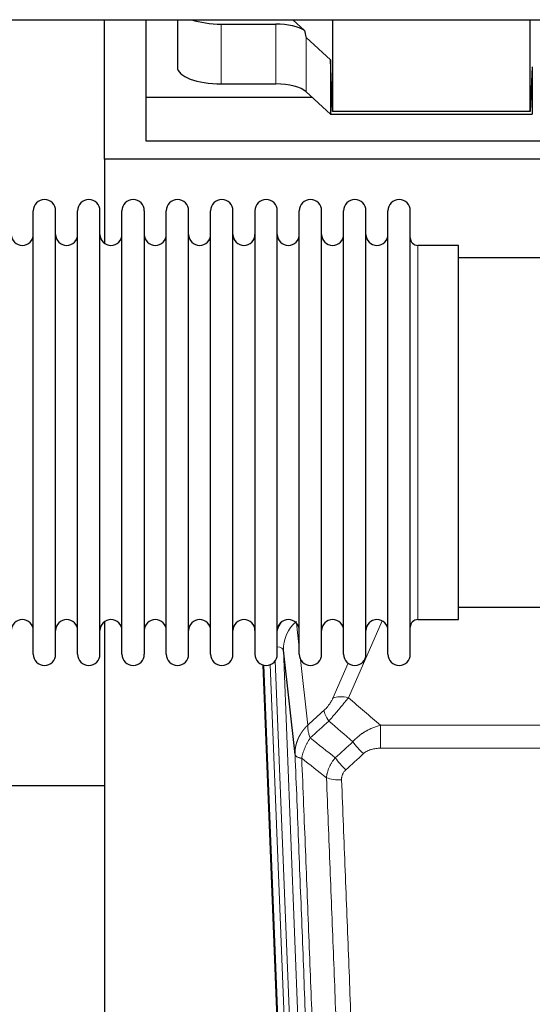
# Model space of a CAD drawing. Header units: inches. Extents: x 0 to 23760, y -13 to 16800.
# Tile 32 of 256: x 4930 to 5164, y 5201 to 5649. Entities that reach past the tile are written whole.
import ezdxf

# ---------------------------------------------------------------- set-up
doc = ezdxf.new("R2010")
doc.units = ezdxf.units.IN
doc.layers.add('1', color=7, linetype='Continuous', true_color=0xffffff)

msp = doc.modelspace()

# ---------------------------------------------------------------- linework, layer by layer
at = {"layer": '1', "color": 2, "linetype": 'Continuous', "lineweight": 25}
for p, q in [((3445.794, 5648.948), (5871.287, 5648.948)), ((4968.661, 5585.404), (4968.661, 5648.948)), ((4987.661, 5613.518), (4987.661, 5648.949)), ((5001.872, 5648.948), (5001.872, 5627.351)), ((5059.835, 5643.987), (5054.464, 5648.949)), ((5072.595, 5648.948), (5072.595, 5607.192)), ((5162.63, 5607.192), (5162.63, 5648.948)), ((5021.872, 5646.952), (5046.706, 5646.952)), ((5071.674, 5630.651), (5060.564, 5640.818)), ((5071.674, 5630.651), (5071.674, 5605.889)), ((5072.595, 5607.192), (5071.674, 5630.651)), ((5163.611, 5627.513), (5162.63, 5607.192)), ((5163.611, 5627.513), (5163.611, 5605.889)), ((5021.872, 5619.697), (5046.706, 5619.697)), ((5060.564, 5616.154), (5071.674, 5605.889)), ((4987.661, 5593.715), (4987.661, 5613.518)), ((5063.422, 5613.518), (4987.661, 5613.518)), ((5162.63, 5607.192), (5072.595, 5607.192)), ((5071.674, 5605.889), (5163.611, 5605.889)), ((5417.661, 5593.715), (4987.661, 5593.715)), ((4968.661, 5585.404), (4968.661, 5547.159)), ((5456.661, 5585.404), (4968.661, 5585.404)), ((4936.201, 5550.554), (4936.201, 5561.955)), ((4946.401, 5550.554), (4946.401, 5561.955)), ((4956.401, 5550.554), (4956.401, 5561.955)), ((4966.601, 5550.554), (4966.601, 5561.955)), ((4976.601, 5550.554), (4976.601, 5561.955)), ((4986.801, 5561.955), (4986.801, 5550.554)), ((4996.801, 5550.554), (4996.801, 5561.955)), ((5007.001, 5550.554), (5007.001, 5561.955)), ((5017.001, 5360.155), (5017.001, 5561.955)), ((5027.201, 5360.155), (5027.201, 5561.955)), ((5037.201, 5561.955), (5037.201, 5360.155)), ((5047.401, 5360.155), (5047.401, 5561.955)), ((5057.401, 5360.155), (5057.401, 5561.955)), ((5067.601, 5360.155), (5067.601, 5561.955)), ((5077.601, 5360.155), (5077.601, 5561.955)), ((5087.801, 5360.155), (5087.801, 5561.955)), ((5097.801, 5360.155), (5097.801, 5561.955)), ((5108.001, 5360.155), (5108.001, 5561.955)), ((4936.201, 5360.155), (4936.201, 5550.554)), ((4946.401, 5360.155), (4946.401, 5550.554)), ((4956.401, 5360.155), (4956.401, 5550.554)), ((4966.601, 5360.155), (4966.601, 5550.554)), ((4976.601, 5360.155), (4976.601, 5550.554)), ((4986.801, 5550.554), (4986.801, 5360.155)), ((4996.801, 5360.155), (4996.801, 5550.554)), ((5007.001, 5360.155), (5007.001, 5550.554)), ((5130.001, 5546.205), (5111.501, 5546.205)), ((5130.001, 5375.905), (5130.001, 5546.205)), ((5226.001, 5540.555), (5130.001, 5540.555)), ((5130.001, 5381.555), (5226.001, 5381.555)), ((4968.661, 5374.945), (4968.661, 5148.145)), ((5111.501, 5375.905), (5130.001, 5375.905)), ((5055.485, 5314.526), (5050.237, 5361.932)), ((5053.597, 5035.851), (5041.024, 5355.214)), ((4968.671, 5300.18), (4896.662, 5300.18))]:
    msp.add_line(p, q, dxfattribs=at)
at = {"layer": '1', "color": 110, "linetype": 'Continuous', "lineweight": 13}
for p, q in [((5021.872, 5646.952), (5021.872, 5619.697)), ((5046.706, 5646.952), (5046.706, 5619.697)), ((5060.564, 5640.818), (5060.564, 5616.154)), ((5111.501, 5375.905), (5111.501, 5546.205)), ((5056.174, 5374.186), (5057.401, 5363.098)), ((5095.169, 5375.308), (5079.788, 5340.278)), ((5050.237, 5361.932), (5063.304, 5030.038)), ((5046.494, 5357.248), (5059.312, 5031.665)), ((5057.991, 5357.774), (5061.3, 5327.878)), ((5072.727, 5340.128), (5079.707, 5356.026)), ((5053.97, 5032.593), (5041.271, 5355.156)), ((5044.207, 5355.424), (5056.964, 5031.373)), ((5094.415, 5327.758), (5327.587, 5327.758)), ((5094.415, 5317.326), (5094.415, 5327.758)), ((5327.587, 5317.326), (5094.415, 5317.326))]:
    msp.add_line(p, q, dxfattribs=at)
at = {"layer": '1', "color": 2, "linetype": 'Continuous', "lineweight": 25}
for centre, radius, start, end in [((4941.301, 5561.955), 5.1, 0, 180), ((4961.501, 5561.955), 5.1, 0, 180), ((4981.701, 5561.955), 5.1, 0, 180), ((5001.901, 5561.955), 5.1, 0, 180), ((5022.101, 5561.955), 5.1, 0, 180), ((5042.301, 5561.955), 5.1, 0, 180), ((5062.501, 5561.955), 5.1, 0, 180), ((5082.701, 5561.955), 5.1, 0, 180), ((5102.901, 5561.955), 5.1, 0, 180), ((4931.201, 5551.205), 5, 180, 0), ((4951.401, 5551.205), 5, 180, 0), ((4971.601, 5551.205), 5, 180, 0), ((4991.801, 5551.205), 5, 180, 0), ((5012.001, 5551.205), 5, 180, 0), ((5032.201, 5551.205), 5, 180, 0), ((5052.401, 5551.205), 5, 180, 0), ((5072.601, 5551.205), 5, 180, 0), ((5092.801, 5551.205), 5, 180, 0), ((5111.501, 5549.705), 3.5, 180, 270), ((4931.201, 5370.905), 5, 0, 180), ((4951.401, 5370.905), 5, 0, 180), ((4971.601, 5370.905), 5, 0, 180), ((4991.801, 5370.905), 5, 0, 180), ((5012.001, 5370.905), 5, 0, 180), ((5032.201, 5370.905), 5, 0, 180), ((5052.401, 5370.905), 5, 0, 180), ((5072.601, 5370.905), 5, 0, 180), ((5092.801, 5370.905), 5, 0, 180), ((5111.501, 5372.405), 3.5, 90, 180), ((4941.301, 5360.155), 5.1, 180, 0), ((4961.501, 5360.155), 5.1, 180, 0), ((4981.701, 5360.155), 5.1, 180, 0), ((5001.901, 5360.155), 5.1, 180, 0), ((5022.101, 5360.155), 5.1, 180, 0), ((5042.301, 5360.155), 5.1, 180, 0), ((5062.501, 5360.155), 5.1, 180, 0), ((5082.701, 5360.155), 5.1, 180, 0), ((5102.901, 5360.155), 5.1, 180, 0)]:
    msp.add_arc(centre, radius, start, end, dxfattribs=at)
for centre, major_axis, ratio, start_param, end_param in [((5021.872, 5654.605), (-20, 0), 0.3826834, 0.8317107, 1.5707963), ((5046.706, 5641.211), (15, 0), 0.3826834, 0.5047652, 1.5707963), ((5046.706, 6052.426), (13.933, -411.641), 0.0134983, 6.1578935, 6.2699677), ((5021.872, 5627.351), (-20, 0), 0.3826834, 0.0000123, 1.5707963), ((5046.706, 5613.957), (15, 0), 0.3826834, 0.392691, 1.5707963)]:
    msp.add_ellipse(centre, major_axis=major_axis, ratio=ratio, start_param=start_param, end_param=end_param, dxfattribs=at)
at = {"layer": '1', "color": 110, "linetype": 'Continuous', "lineweight": 13}
for centre, major_axis, ratio, start_param, end_param in [((5070.265, 5364.277), (24.034, -0.11), 0.8859493, 2.6223803, 2.8322909), ((5070.265, 5362.43), (20.033, -0.591), 0.8872905, 2.3837407, 3.2028538), ((5046.245, 5361.712), (3.997, 0.157), 0.4614673, 0.0341943, 1.2593116), ((5079.788, 5334.106), (-9.156, 4.02), 0.5833249, 4.9631119, 5.806783), ((5075.701, 5328.508), (6.719, -7.407), 0.3029797, 3.5431496, 4.2886573), ((5086.656, 5319.121), (6.736, -7.391), 0.3030979, 4.2875497, 5.03344), ((5078.648, 5311.829), (6.729, -7.397), 0.3051216, 4.2889758, 5.0360109), ((5076.676, 5307.235), (-9.992, -0.404), 0.431453, 0.7935197, 1.5533391)]:
    msp.add_ellipse(centre, major_axis=major_axis, ratio=ratio, start_param=start_param, end_param=end_param, dxfattribs=at)
for points, knots in [([(5072.727, 5340.128), (5072.701, 5340.07), (5072.676, 5340.012), (5072.623, 5339.896), (5072.596, 5339.838), (5072.513, 5339.662), (5072.455, 5339.545), (5072.276, 5339.189), (5072.147, 5338.95), (5071.939, 5338.587), (5071.868, 5338.466), (5071.756, 5338.282), (5071.699, 5338.19), (5071.641, 5338.098), (5071.602, 5338.036), (5071.582, 5338.005), (5071.403, 5337.727), (5071.235, 5337.482), (5070.884, 5336.996), (5070.701, 5336.755), (5070.46, 5336.456), (5070.388, 5336.367), (5070.313, 5336.278), (5070.264, 5336.218), (5070.239, 5336.189), (5070.113, 5336.041), (5070.012, 5335.924), (5069.705, 5335.582), (5069.497, 5335.361), (5069.074, 5334.934), (5068.858, 5334.728), (5068.64, 5334.53)], [0, 0, 0, 0, 0.03125, 0.03125, 0.0625, 0.0625, 0.125, 0.125, 0.25, 0.25, 0.3125, 0.3125, 0.34375, 0.359375, 0.359375, 0.375, 0.375, 0.5, 0.5, 0.625, 0.625, 0.65625, 0.671875, 0.671875, 0.6875, 0.6875, 0.75, 0.75, 0.875, 0.875, 1, 1, 1, 1]), ([(5070.893, 5329.698), (5071.277, 5330.136), (5072.047, 5331.02), (5072.823, 5331.919), (5073.406, 5332.6), (5073.601, 5332.828), (5073.845, 5333.114), (5073.894, 5333.171), (5073.992, 5333.285), (5074.138, 5333.457), (5074.284, 5333.628), (5074.768, 5334.198), (5075.151, 5334.652), (5075.91, 5335.555), (5076.286, 5336.004), (5076.751, 5336.563), (5076.843, 5336.675), (5077.028, 5336.897), (5077.303, 5337.229), (5077.573, 5337.557), (5078.107, 5338.206), (5078.455, 5338.631), (5078.965, 5339.257), (5079.132, 5339.464), (5079.381, 5339.772), (5079.463, 5339.874), (5079.627, 5340.077), (5079.708, 5340.177), (5079.788, 5340.278)], [0, 0, 0, 0, 0.125, 0.25, 0.25, 0.3125, 0.3125, 0.328125, 0.328125, 0.34375, 0.375, 0.375, 0.5, 0.5, 0.625, 0.625, 0.65625, 0.65625, 0.6875, 0.75, 0.75, 0.875, 0.875, 0.9375, 0.9375, 0.96875, 0.96875, 1, 1, 1, 1]), ([(5055.485, 5314.526), (5055.484, 5314.546), (5055.483, 5314.586), (5055.481, 5314.646), (5055.48, 5314.705), (5055.478, 5314.765), (5055.477, 5314.825), (5055.476, 5314.884), (5055.475, 5314.944), (5055.475, 5315.004), (5055.475, 5315.063), (5055.475, 5315.123), (5055.475, 5315.183), (5055.476, 5315.242), (5055.476, 5315.302), (5055.477, 5315.361), (5055.479, 5315.421), (5055.48, 5315.48), (5055.482, 5315.54), (5055.484, 5315.6), (5055.486, 5315.659), (5055.488, 5315.719), (5055.491, 5315.778), (5055.494, 5315.837), (5055.497, 5315.897), (5055.5, 5315.956), (5055.503, 5316.016), (5055.507, 5316.075), (5055.511, 5316.134), (5055.515, 5316.194), (5055.52, 5316.253), (5055.525, 5316.312), (5055.529, 5316.371), (5055.535, 5316.43), (5055.54, 5316.49), (5055.545, 5316.549), (5055.551, 5316.608), (5055.557, 5316.667), (5055.564, 5316.726), (5055.57, 5316.785), (5055.577, 5316.844), (5055.584, 5316.903), (5055.591, 5316.962), (5055.598, 5317.021), (5055.606, 5317.079), (5055.614, 5317.138), (5055.622, 5317.197), (5055.63, 5317.256), (5055.638, 5317.314), (5055.647, 5317.373), (5055.656, 5317.432), (5055.665, 5317.49), (5055.675, 5317.549), (5055.684, 5317.607), (5055.694, 5317.666), (5055.704, 5317.724), (5055.714, 5317.782), (5055.725, 5317.841), (5055.735, 5317.899), (5055.746, 5317.957), (5055.757, 5318.015), (5055.768, 5318.073), (5055.78, 5318.131), (5055.792, 5318.19), (5055.804, 5318.248), (5055.816, 5318.305), (5055.828, 5318.363), (5055.841, 5318.421), (5055.853, 5318.479), (5055.866, 5318.537), (5055.88, 5318.594), (5055.893, 5318.652), (5055.907, 5318.71), (5055.921, 5318.767), (5055.935, 5318.825), (5055.949, 5318.882), (5055.963, 5318.939), (5055.978, 5318.997), (5055.993, 5319.054), (5056.008, 5319.111), (5056.023, 5319.168), (5056.038, 5319.225), (5056.054, 5319.282), (5056.07, 5319.339), (5056.086, 5319.396), (5056.102, 5319.453), (5056.119, 5319.51), (5056.136, 5319.567), (5056.152, 5319.623), (5056.169, 5319.68), (5056.187, 5319.736), (5056.204, 5319.793), (5056.222, 5319.849), (5056.24, 5319.906), (5056.258, 5319.962), (5056.276, 5320.018), (5056.294, 5320.074), (5056.313, 5320.13), (5056.332, 5320.186), (5056.351, 5320.242), (5056.37, 5320.298), (5056.39, 5320.354), (5056.409, 5320.41), (5056.429, 5320.465), (5056.449, 5320.521), (5056.469, 5320.577), (5056.49, 5320.632), (5056.51, 5320.687), (5056.531, 5320.743), (5056.552, 5320.798), (5056.573, 5320.853), (5056.594, 5320.908), (5056.616, 5320.963), (5056.637, 5321.018), (5056.659, 5321.073), (5056.681, 5321.128), (5056.703, 5321.183), (5056.726, 5321.237), (5056.748, 5321.292), (5056.771, 5321.346), (5056.794, 5321.401), (5056.817, 5321.455), (5056.841, 5321.509), (5056.864, 5321.564), (5056.888, 5321.618), (5056.912, 5321.672), (5056.936, 5321.726), (5056.96, 5321.779), (5056.984, 5321.833), (5057.009, 5321.887), (5057.034, 5321.941), (5057.058, 5321.994), (5057.084, 5322.048), (5057.109, 5322.101), (5057.134, 5322.154), (5057.16, 5322.207), (5057.186, 5322.261), (5057.212, 5322.314), (5057.238, 5322.366), (5057.264, 5322.419), (5057.29, 5322.472), (5057.317, 5322.525), (5057.344, 5322.577), (5057.371, 5322.63), (5057.398, 5322.682), (5057.425, 5322.735), (5057.453, 5322.787), (5057.48, 5322.839), (5057.508, 5322.891), (5057.536, 5322.943), (5057.564, 5322.995), (5057.592, 5323.047), (5057.621, 5323.098), (5057.649, 5323.15), (5057.678, 5323.202), (5057.707, 5323.253), (5057.736, 5323.304), (5057.765, 5323.356), (5057.795, 5323.407), (5057.824, 5323.458), (5057.854, 5323.509), (5057.884, 5323.56), (5057.914, 5323.61), (5057.944, 5323.661), (5057.974, 5323.712), (5058.005, 5323.762), (5058.036, 5323.813), (5058.066, 5323.863), (5058.097, 5323.913), (5058.128, 5323.963), (5058.16, 5324.013), (5058.191, 5324.063), (5058.223, 5324.113), (5058.254, 5324.163), (5058.286, 5324.212), (5058.318, 5324.262), (5058.35, 5324.311), (5058.382, 5324.36), (5058.415, 5324.41), (5058.447, 5324.459), (5058.48, 5324.508), (5058.513, 5324.557), (5058.546, 5324.605), (5058.579, 5324.654), (5058.612, 5324.703), (5058.646, 5324.751), (5058.68, 5324.8), (5058.713, 5324.848), (5058.747, 5324.896), (5058.781, 5324.944), (5058.815, 5324.992), (5058.849, 5325.04), (5058.884, 5325.088), (5058.918, 5325.136), (5058.953, 5325.183), (5058.988, 5325.231), (5059.023, 5325.278), (5059.058, 5325.325), (5059.093, 5325.372), (5059.128, 5325.419), (5059.164, 5325.466), (5059.2, 5325.513), (5059.235, 5325.56), (5059.271, 5325.607), (5059.307, 5325.653), (5059.343, 5325.699), (5059.38, 5325.746), (5059.416, 5325.792), (5059.452, 5325.838), (5059.489, 5325.884), (5059.526, 5325.93), (5059.563, 5325.976), (5059.6, 5326.021), (5059.637, 5326.067), (5059.674, 5326.112), (5059.711, 5326.158), (5059.749, 5326.203), (5059.787, 5326.248), (5059.824, 5326.293), (5059.862, 5326.338), (5059.9, 5326.382), (5059.938, 5326.427), (5059.977, 5326.472), (5060.015, 5326.516), (5060.053, 5326.56), (5060.092, 5326.605), (5060.131, 5326.649), (5060.169, 5326.693), (5060.208, 5326.736), (5060.247, 5326.78), (5060.286, 5326.824), (5060.326, 5326.867), (5060.365, 5326.911), (5060.405, 5326.954), (5060.444, 5326.997), (5060.484, 5327.04), (5060.524, 5327.083), (5060.564, 5327.126), (5060.604, 5327.169), (5060.644, 5327.212), (5060.684, 5327.254), (5060.724, 5327.296), (5060.765, 5327.339), (5060.805, 5327.381), (5060.846, 5327.423), (5060.887, 5327.465), (5060.928, 5327.507), (5060.969, 5327.548), (5061.01, 5327.59), (5061.051, 5327.631), (5061.092, 5327.673), (5061.134, 5327.714), (5061.175, 5327.755), (5061.217, 5327.796), (5061.258, 5327.837), (5061.286, 5327.864), (5061.3, 5327.878)], [0, 0, 0, 0, 0.0042303, 0.0084583, 0.0126838, 0.016907, 0.0211277, 0.0253461, 0.0295621, 0.0337757, 0.037987, 0.0421959, 0.0464023, 0.0506064, 0.0548082, 0.0590075, 0.0632045, 0.0673991, 0.0715913, 0.0757811, 0.0799686, 0.0841537, 0.0883364, 0.0925167, 0.0966947, 0.1008703, 0.1050435, 0.1092144, 0.1133829, 0.117549, 0.1217128, 0.1258741, 0.1300332, 0.1341898, 0.1383441, 0.1424961, 0.1466456, 0.1507929, 0.1549377, 0.1590802, 0.1632203, 0.1673581, 0.1714935, 0.1756266, 0.1797573, 0.1838856, 0.1880116, 0.1921352, 0.1962565, 0.2003755, 0.204492, 0.2086063, 0.2127182, 0.2168277, 0.2209349, 0.2250397, 0.2291422, 0.2332423, 0.2373401, 0.2414356, 0.2455287, 0.2496195, 0.2537079, 0.257794, 0.2618777, 0.2659591, 0.2700382, 0.2741149, 0.2781893, 0.2822614, 0.2863311, 0.2903985, 0.2944635, 0.2985262, 0.3025866, 0.3066447, 0.3107004, 0.3147538, 0.3188048, 0.3228536, 0.3269, 0.3309441, 0.3349858, 0.3390253, 0.3430624, 0.3470972, 0.3511296, 0.3551598, 0.3591876, 0.3632131, 0.3672363, 0.3712571, 0.3752757, 0.3792919, 0.3833058, 0.3873174, 0.3913267, 0.3953337, 0.3993384, 0.4033407, 0.4073408, 0.4113385, 0.4153339, 0.419327, 0.4233179, 0.4273064, 0.4312926, 0.4352765, 0.4392581, 0.4432373, 0.4472143, 0.451189, 0.4551614, 0.4591315, 0.4630993, 0.4670648, 0.471028, 0.4749889, 0.4789475, 0.4829038, 0.4868578, 0.4908095, 0.494759, 0.4987061, 0.502651, 0.5065936, 0.5105338, 0.5144718, 0.5184076, 0.522341, 0.5262721, 0.530201, 0.5341276, 0.5380519, 0.5419739, 0.5458936, 0.5498111, 0.5537262, 0.5576392, 0.5615498, 0.5654581, 0.5693642, 0.573268, 0.5771696, 0.5810688, 0.5849658, 0.5888606, 0.592753, 0.5966432, 0.6005311, 0.6044168, 0.6083002, 0.6121813, 0.6160602, 0.6199368, 0.6238111, 0.6276832, 0.6315531, 0.6354206, 0.6392859, 0.643149, 0.6470098, 0.6508684, 0.6547247, 0.6585787, 0.6624305, 0.66628, 0.6701273, 0.6739724, 0.6778152, 0.6816557, 0.685494, 0.6893301, 0.6931639, 0.6969955, 0.7008248, 0.7046519, 0.7084768, 0.7122994, 0.7161198, 0.7199379, 0.7237539, 0.7275675, 0.731379, 0.7351882, 0.7389952, 0.7427999, 0.7466024, 0.7504027, 0.7542008, 0.7579966, 0.7617902, 0.7655816, 0.7693708, 0.7731577, 0.7769424, 0.7807249, 0.7845052, 0.7882833, 0.7920591, 0.7958327, 0.7996042, 0.8033734, 0.8071403, 0.8109051, 0.8146677, 0.818428, 0.8221862, 0.8259421, 0.8296958, 0.8334474, 0.8371967, 0.8409438, 0.8446887, 0.8484314, 0.8521719, 0.8559102, 0.8596463, 0.8633802, 0.867112, 0.8708415, 0.8745688, 0.8782939, 0.8820169, 0.8857376, 0.8894562, 0.8931726, 0.8968867, 0.9005987, 0.9043086, 0.9080162, 0.9117216, 0.9154249, 0.919126, 0.9228249, 0.9265216, 0.9302161, 0.9339085, 0.9375987, 0.9412867, 0.9449725, 0.9486562, 0.9523377, 0.956017, 0.9596942, 0.9633691, 0.967042, 0.9707126, 0.9743811, 0.9780474, 0.9817116, 0.9853736, 0.9890334, 0.9926911, 0.9963466, 1, 1, 1, 1]), ([(5062.406, 5321.991), (5062.299, 5322.275), (5062.199, 5322.557), (5062.011, 5323.114), (5061.924, 5323.39), (5061.765, 5323.932), (5061.693, 5324.199), (5061.564, 5324.723), (5061.507, 5324.98), (5061.41, 5325.481), (5061.37, 5325.725), (5061.308, 5326.199), (5061.285, 5326.429), (5061.245, 5327.094), (5061.254, 5327.505), (5061.3, 5327.878)], [0, 0, 0, 0, 0.125, 0.125, 0.25, 0.25, 0.375, 0.375, 0.5, 0.5, 0.625, 0.625, 0.75, 0.75, 1, 1, 1, 1]), ([(5081.839, 5320.307), (5082.039, 5320.536), (5082.244, 5320.761), (5082.561, 5321.092), (5082.669, 5321.202), (5082.885, 5321.419), (5082.995, 5321.527), (5083.548, 5322.058), (5084.009, 5322.464), (5084.966, 5323.242), (5085.462, 5323.613), (5086.104, 5324.055), (5086.233, 5324.143), (5086.429, 5324.272), (5086.494, 5324.315), (5086.626, 5324.4), (5086.692, 5324.442), (5087.023, 5324.652), (5087.357, 5324.856), (5087.697, 5325.051), (5087.834, 5325.129), (5087.902, 5325.168), (5088.107, 5325.282), (5088.245, 5325.357), (5088.658, 5325.578), (5088.936, 5325.72), (5089.773, 5326.129), (5090.339, 5326.38), (5091.482, 5326.842), (5092.06, 5327.053), (5093.228, 5327.435), (5093.818, 5327.606), (5094.415, 5327.758)], [0, 0, 0, 0, 0.0625, 0.0625, 0.09375, 0.09375, 0.125, 0.125, 0.25, 0.25, 0.375, 0.375, 0.40625, 0.40625, 0.421875, 0.421875, 0.4375, 0.4375, 0.5, 0.515625, 0.515625, 0.53125, 0.53125, 0.5625, 0.5625, 0.625, 0.625, 0.75, 0.75, 0.875, 0.875, 1, 1, 1, 1]), ([(5058.541, 5312.746), (5058.669, 5313.49), (5058.848, 5314.253), (5059.304, 5315.797), (5059.582, 5316.579), (5060.07, 5317.753), (5060.244, 5318.144), (5060.617, 5318.925), (5060.814, 5319.314), (5061.44, 5320.477), (5061.903, 5321.243), (5062.406, 5321.991)], [0, 0, 0, 0, 0.25, 0.25, 0.5, 0.5, 0.625, 0.625, 0.75, 0.75, 1, 1, 1, 1]), ([(5086.656, 5314.851), (5086.782, 5314.966), (5086.912, 5315.076), (5087.113, 5315.236), (5087.181, 5315.288), (5087.319, 5315.389), (5087.389, 5315.439), (5087.741, 5315.681), (5088.036, 5315.857), (5088.646, 5316.175), (5088.962, 5316.318), (5089.369, 5316.478), (5089.451, 5316.509), (5089.616, 5316.569), (5089.699, 5316.598), (5089.947, 5316.682), (5090.113, 5316.734), (5090.615, 5316.879), (5090.952, 5316.961), (5091.631, 5317.098), (5091.974, 5317.154), (5092.663, 5317.242), (5093.011, 5317.274), (5093.71, 5317.316), (5094.061, 5317.326), (5094.415, 5317.326)], [0, 0, 0, 0, 0.0625, 0.0625, 0.09375, 0.09375, 0.125, 0.125, 0.25, 0.25, 0.375, 0.375, 0.40625, 0.40625, 0.4375, 0.4375, 0.5, 0.5, 0.625, 0.625, 0.75, 0.75, 0.875, 0.875, 1, 1, 1, 1]), ([(5067.68, 4991.858), (5067.236, 5004.705), (5066.33, 5030.556), (5064.923, 5069.8), (5063.953, 5096.274), (5063.398, 5111.253), (5063.336, 5112.919), (5063.213, 5116.252), (5063.027, 5121.256), (5062.59, 5132.955), (5062.211, 5143.023), (5061.893, 5151.437), (5061.83, 5153.121), (5061.702, 5156.491), (5061.51, 5161.548), (5061.06, 5173.372), (5060.67, 5183.545), (5059.884, 5203.94), (5058.82, 5231.267), (5057.179, 5272.662), (5056.055, 5300.526), (5055.485, 5314.526)], [0, 0, 0, 0, 0.125, 0.25, 0.375, 0.375, 0.390625, 0.390625, 0.40625, 0.4375, 0.5, 0.5, 0.515625, 0.515625, 0.53125, 0.5625, 0.625, 0.625, 0.75, 0.875, 1, 1, 1, 1]), ([(5055.485, 5314.526), (5055.515, 5314.322), (5055.605, 5314.127), (5055.828, 5313.853), (5055.917, 5313.764), (5056.123, 5313.595), (5056.24, 5313.514), (5056.501, 5313.361), (5056.645, 5313.288), (5056.959, 5313.153), (5057.129, 5313.089), (5057.493, 5312.973), (5057.688, 5312.92), (5058.098, 5312.824), (5058.314, 5312.782), (5058.541, 5312.746)], [0, 0, 0, 0, 0.25, 0.25, 0.375, 0.375, 0.5, 0.5, 0.625, 0.625, 0.75, 0.75, 0.875, 0.875, 1, 1, 1, 1]), ([(5058.541, 5312.746), (5059.112, 5298.693), (5060.24, 5270.722), (5061.885, 5229.17), (5062.951, 5201.739), (5063.74, 5181.266), (5064.131, 5171.055), (5064.582, 5159.187), (5064.775, 5154.11), (5064.903, 5150.727), (5064.967, 5149.037), (5065.286, 5140.591), (5065.665, 5130.484), (5066.103, 5118.741), (5066.29, 5113.718), (5066.414, 5110.372), (5066.476, 5108.7), (5067.032, 5093.664), (5068.005, 5067.089), (5069.415, 5027.695), (5070.324, 5001.746), (5070.77, 4988.849)], [0, 0, 0, 0, 0.125, 0.25, 0.375, 0.375, 0.4375, 0.46875, 0.484375, 0.484375, 0.5, 0.5, 0.5625, 0.59375, 0.609375, 0.609375, 0.625, 0.625, 0.75, 0.875, 1, 1, 1, 1]), ([(5069.792, 5303.878), (5069.829, 5304.272), (5069.882, 5304.667), (5069.97, 5305.161), (5069.989, 5305.26), (5070.028, 5305.458), (5070.049, 5305.557), (5070.115, 5305.854), (5070.163, 5306.052), (5070.319, 5306.642), (5070.561, 5307.426), (5070.869, 5308.202), (5071.125, 5308.781), (5071.237, 5309.022), (5071.355, 5309.262), (5071.403, 5309.358), (5071.427, 5309.406), (5071.501, 5309.549), (5071.551, 5309.645), (5071.805, 5310.119), (5072.023, 5310.493), (5072.488, 5311.228), (5072.983, 5311.952), (5073.535, 5312.652), (5073.825, 5312.996)], [0, 0, 0, 0, 0.125, 0.125, 0.15625, 0.15625, 0.1875, 0.1875, 0.25, 0.25, 0.375, 0.5, 0.5, 0.5625, 0.578125, 0.578125, 0.59375, 0.59375, 0.625, 0.625, 0.75, 0.75, 0.875, 1, 1, 1, 1]), ([(5076.676, 5302.918), (5076.667, 5303.131), (5076.669, 5303.344), (5076.686, 5303.61), (5076.691, 5303.664), (5076.7, 5303.77), (5076.706, 5303.823), (5076.725, 5303.982), (5076.741, 5304.088), (5076.796, 5304.401), (5076.844, 5304.608), (5076.965, 5305.015), (5077.037, 5305.216), (5077.163, 5305.512), (5077.208, 5305.61), (5077.28, 5305.756), (5077.305, 5305.804), (5077.356, 5305.901), (5077.383, 5305.949), (5077.517, 5306.185), (5077.635, 5306.368), (5077.891, 5306.721), (5078.029, 5306.891), (5078.324, 5307.22), (5078.481, 5307.378), (5078.648, 5307.53)], [0, 0, 0, 0, 0.125, 0.125, 0.15625, 0.15625, 0.1875, 0.1875, 0.25, 0.25, 0.375, 0.375, 0.5, 0.5, 0.5625, 0.5625, 0.59375, 0.59375, 0.625, 0.625, 0.75, 0.75, 0.875, 0.875, 1, 1, 1, 1]), ([(5081.767, 4985.281), (5081.328, 4997.978), (5080.437, 5023.523), (5079.515, 5049.37), (5078.812, 5068.868), (5078.576, 5075.387), (5078.099, 5088.461), (5077.859, 5095.017), (5077.133, 5114.741), (5076.641, 5127.961), (5076.017, 5144.575), (5075.891, 5147.902), (5075.64, 5154.564), (5075.261, 5164.569), (5074.878, 5174.611), (5074.106, 5194.744), (5073.062, 5221.718), (5071.453, 5262.57), (5070.351, 5290.065), (5069.792, 5303.878)], [0, 0, 0, 0, 0.125, 0.25, 0.25, 0.3125, 0.3125, 0.375, 0.375, 0.5, 0.5, 0.53125, 0.53125, 0.5625, 0.625, 0.625, 0.75, 0.875, 1, 1, 1, 1]), ([(5076.676, 5302.918), (5077.233, 5289.087), (5078.334, 5261.557), (5079.941, 5220.653), (5080.984, 5193.645), (5081.754, 5173.486), (5082.137, 5163.432), (5082.515, 5153.414), (5082.766, 5146.743), (5082.892, 5143.412), (5083.515, 5126.777), (5084.006, 5113.539), (5084.732, 5093.79), (5084.972, 5087.226), (5085.447, 5074.135), (5085.683, 5067.609), (5086.385, 5048.086), (5087.306, 5022.206), (5088.196, 4996.628), (5088.634, 4983.915)], [0, 0, 0, 0, 0.125, 0.25, 0.375, 0.375, 0.4375, 0.46875, 0.46875, 0.5, 0.5, 0.625, 0.625, 0.6875, 0.6875, 0.75, 0.75, 0.875, 1, 1, 1, 1])]:
    msp.add_open_spline(points, degree=3, knots=knots, dxfattribs=at)
for points in [[(5079.788, 5340.278), (5084.667, 5336.107), (5089.543, 5331.934), (5094.415, 5327.758)], [(5061.3, 5327.878), (5063.747, 5330.093), (5066.193, 5332.311), (5068.64, 5334.53)], [(5070.893, 5329.698), (5068.064, 5327.127), (5065.235, 5324.558), (5062.406, 5321.991)], [(5081.839, 5320.307), (5078.192, 5323.439), (5074.543, 5326.569), (5070.893, 5329.698)], [(5062.406, 5321.991), (5066.21, 5318.988), (5070.017, 5315.99), (5073.825, 5312.996)], [(5073.825, 5312.996), (5076.497, 5315.431), (5079.168, 5317.868), (5081.839, 5320.307)], [(5069.792, 5303.878), (5066.04, 5306.83), (5062.289, 5309.785), (5058.541, 5312.746)], [(5086.656, 5314.851), (5083.987, 5312.408), (5081.318, 5309.968), (5078.648, 5307.53)]]:
    msp.add_open_spline(points, degree=3, dxfattribs=at)

doc.saveas('drawing.dxf')
